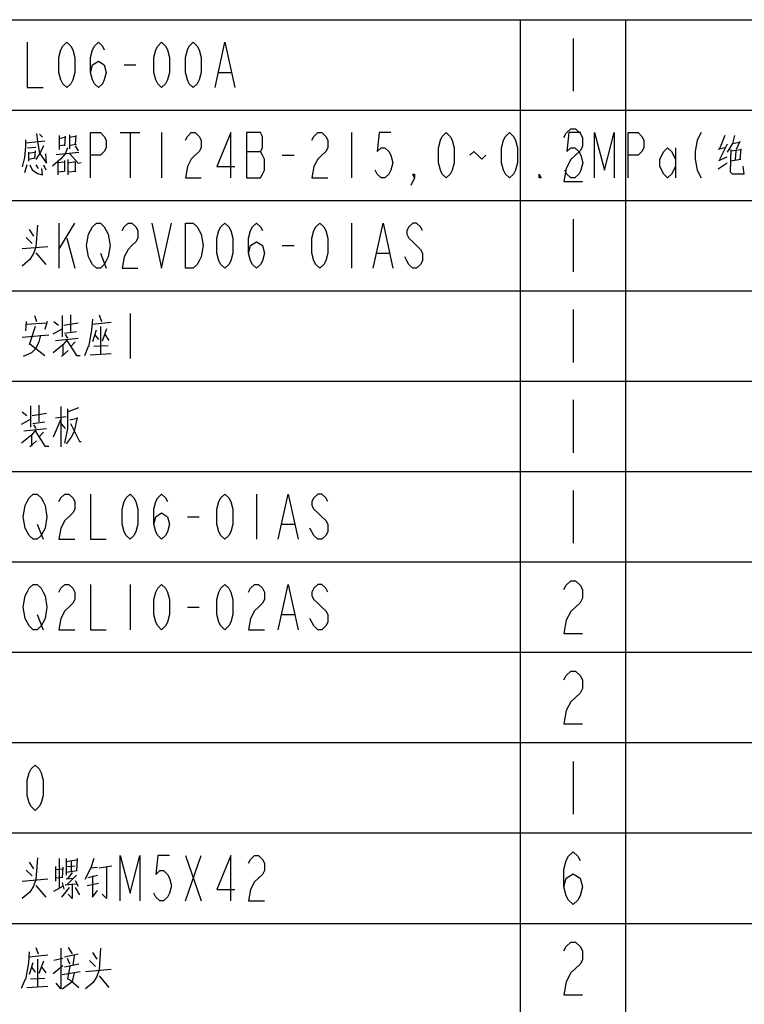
# Model space of a CAD drawing. Header units: millimetres. Extents: x 0 to 5902, y 0 to 4136.
# Tile 56 of 59: x 5178 to 5418, y 3453 to 3780. Entities that reach past the tile are written whole.
import ezdxf

# ---------------------------------------------------------------- set-up
doc = ezdxf.new("R2010")
doc.units = ezdxf.units.MM
doc.header["$LTSCALE"] = 81.675
doc.layers.get('0').update_dxf_attribs({"linetype": 'CONTINUOUS'})
doc.layers.add('010008340000_DXF_TABLE', color=7, linetype='CONTINUOUS')

# ---------------------------------------------------------------- blocks, each defined once
blk = doc.blocks.new('TABLE_BL0', base_point=(5418.04, 2054.83))
at = {"layer": '010008340000_DXF_TABLE', "color": 2, "linetype": 'Continuous'}
for p, q in [((4934.17, 3780.25), (5894.17, 3780.25)), ((5344.17, 330.25), (5344.17, 3780.25)), ((5379.17, 330.25), (5379.17, 3780.25)), ((4934.17, 3750.25), (5894.17, 3750.25)), ((4934.17, 3720.25), (5894.17, 3720.25)), ((4934.17, 3690.25), (5894.17, 3690.25)), ((4934.17, 3660.25), (5894.17, 3660.25)), ((4934.17, 3630.25), (5894.17, 3630.25)), ((4934.17, 3600.25), (5894.17, 3600.25)), ((4934.17, 3570.25), (5894.17, 3570.25)), ((4934.17, 3540.25), (5894.17, 3540.25)), ((4934.17, 3510.25), (5894.17, 3510.25)), ((4934.17, 3480.25), (5894.17, 3480.25))]:
    blk.add_line(p, q, dxfattribs=at)
at = {"layer": '010008340000_DXF_TABLE', "color": 5, "linetype": 'Continuous'}
for p, q in [((5361.67, 3774), (5361.67, 3756.5)), ((5212.58, 3765.25), (5216.51, 3765.25)), ((5244.08, 3762.75), (5248.01, 3762.75)), ((5211.26, 3742.75), (5217.83, 3742.75)), ((5214.54, 3742.75), (5214.54, 3727.75)), ((5225.04, 3742.75), (5225.04, 3727.75)), ((5288.04, 3742.75), (5288.04, 3727.75)), ((5179.79, 3739.37), (5186.29, 3740.09)), ((5184.54, 3742.27), (5185.54, 3741.3)), ((5191.04, 3741.79), (5191.04, 3737.19)), ((5191.04, 3740.82), (5192.79, 3741.3)), ((5193.04, 3741.54), (5192.79, 3738.4)), ((5194.54, 3737.43), (5194.54, 3742.03)), ((5194.54, 3741.3), (5196.29, 3741.54)), ((5196.54, 3741.79), (5196.29, 3738.88)), ((5412.04, 3741.79), (5410.29, 3737.43)), ((5414.54, 3739.13), (5416.79, 3739.61)), ((5417.04, 3739.85), (5415.79, 3737.19)), ((5180.54, 3737.67), (5183.29, 3737.92)), ((5180.79, 3735.98), (5182.79, 3736.22)), ((5180.79, 3736.22), (5180.79, 3733.32)), ((5183.04, 3736.71), (5182.79, 3734.29)), ((5190.04, 3735.5), (5197.54, 3736.22)), ((5193.04, 3738.64), (5191.04, 3738.4)), ((5194.54, 3738.64), (5196.79, 3738.88)), ((5196.29, 3738.4), (5197.29, 3736.71)), ((5253.26, 3736.5), (5257.86, 3736.5)), ((5395.67, 3737.75), (5395.67, 3727.75)), ((5412.04, 3737.67), (5409.79, 3737.19)), ((5412.79, 3738.88), (5410.29, 3733.8)), ((5414.04, 3736.71), (5417.29, 3737.19)), ((5415.54, 3733.8), (5415.79, 3736.71)), ((5417.29, 3737.43), (5417.04, 3733.8)), ((5183.04, 3734.29), (5180.79, 3733.8)), ((5190.54, 3732.83), (5192.79, 3733.08)), ((5190.54, 3733.08), (5190.54, 3728.72)), ((5192.79, 3733.56), (5192.79, 3729.93)), ((5194.04, 3728.72), (5194.04, 3733.8)), ((5196.29, 3733.08), (5194.04, 3732.59)), ((5196.29, 3733.08), (5196.29, 3729.93)), ((5265.08, 3735.25), (5269.01, 3735.25)), ((5410.04, 3733.56), (5412.79, 3734.77)), ((5417.29, 3733.8), (5414.04, 3733.32)), ((5180.29, 3732.11), (5179.54, 3729.45)), ((5183.29, 3732.11), (5184.04, 3730.9)), ((5185.54, 3728.72), (5185.29, 3730.9)), ((5185.79, 3732.11), (5186.54, 3730.42)), ((5190.54, 3729.69), (5192.79, 3729.93)), ((5194.04, 3729.69), (5196.54, 3729.93)), ((5412.79, 3732.59), (5409.79, 3730.66)), ((5361.67, 3714), (5361.67, 3696.5)), ((5181.04, 3710.58), (5182.54, 3708.4)), ((5190.92, 3712.75), (5190.92, 3697.75)), ((5190.92, 3704), (5196.17, 3712.75)), ((5288.04, 3712.75), (5288.04, 3697.75)), ((5182.04, 3705.98), (5180.04, 3707.92)), ((5193.54, 3707.75), (5196.17, 3697.75)), ((5178.79, 3704.29), (5187.29, 3705.01)), ((5265.08, 3705.25), (5269.01, 3705.25)), ((5183.29, 3702.84), (5186.54, 3698.96)), ((5204.7, 3702.75), (5206.67, 3697.75)), ((5296.58, 3702.75), (5300.51, 3702.75)), ((5361.67, 3684), (5361.67, 3666.5)), ((5182.79, 3682.03), (5183.54, 3680.09)), ((5192.04, 3682.03), (5192.04, 3675.01)), ((5194.79, 3682.27), (5194.79, 3676.71)), ((5204.29, 3682.27), (5205.04, 3680.09)), ((5214.54, 3682.75), (5214.54, 3667.75)), ((5180.04, 3680.09), (5179.79, 3676.95)), ((5180.04, 3679.13), (5187.04, 3679.61)), ((5183.04, 3678.4), (5181.04, 3672.35)), ((5187.04, 3680.09), (5186.29, 3677.43)), ((5189.04, 3675.98), (5192.04, 3677.67)), ((5189.29, 3680.09), (5190.79, 3678.88)), ((5192.54, 3678.88), (5197.29, 3679.61)), ((5202.04, 3679.13), (5208.29, 3679.85)), ((5204.79, 3678.4), (5204.79, 3669.21)), ((5206.79, 3677.67), (5205.29, 3673.56)), ((5187.54, 3675.5), (5178.79, 3674.77)), ((5189.79, 3673.8), (5197.29, 3674.53)), ((5192.79, 3676.22), (5196.79, 3676.71)), ((5193.04, 3675.74), (5193.79, 3674.53)), ((5203.29, 3677.19), (5202.04, 3673.32)), ((5202.79, 3675.74), (5204.04, 3674.04)), ((5206.04, 3675.98), (5207.54, 3673.8)), ((5181.29, 3672.59), (5186.29, 3668.72)), ((5192.29, 3672.35), (5192.29, 3668.72)), ((5196.29, 3673.32), (5194.79, 3671.63)), ((5199.54, 3668.72), (5200.79, 3671.87)), ((5202.54, 3671.87), (5207.29, 3672.11)), ((5191.79, 3668.48), (5194.04, 3670.42)), ((5201.29, 3668.96), (5208.29, 3669.45)), ((5181.54, 3652.03), (5181.54, 3645.01)), ((5184.29, 3652.27), (5184.29, 3646.71)), ((5191.54, 3651.79), (5191.54, 3638.48)), ((5193.79, 3650.09), (5197.54, 3651.54)), ((5361.67, 3654), (5361.67, 3636.5)), ((5178.79, 3650.09), (5180.29, 3648.88)), ((5182.04, 3648.88), (5186.79, 3649.61)), ((5193.29, 3648.4), (5189.79, 3647.92)), ((5178.54, 3645.98), (5181.54, 3647.67)), ((5182.29, 3646.22), (5186.29, 3646.71)), ((5182.54, 3645.74), (5183.29, 3644.53)), ((5191.54, 3647.67), (5189.04, 3641.63)), ((5191.54, 3646.22), (5193.04, 3644.53)), ((5194.54, 3647.43), (5197.04, 3647.92)), ((5179.29, 3643.8), (5186.79, 3644.53)), ((5181.79, 3642.35), (5181.79, 3638.72)), ((5185.79, 3643.32), (5184.29, 3641.63)), ((5181.29, 3638.48), (5183.54, 3640.42)), ((5256.54, 3622.75), (5256.54, 3607.75)), ((5361.67, 3624), (5361.67, 3606.5)), ((5233.58, 3615.25), (5237.51, 3615.25)), ((5183.7, 3612.75), (5185.67, 3607.75)), ((5265.08, 3612.75), (5269.01, 3612.75)), ((5214.54, 3592.75), (5214.54, 3577.75)), ((5183.7, 3582.75), (5185.67, 3577.75)), ((5233.58, 3585.25), (5237.51, 3585.25)), ((5265.08, 3582.75), (5269.01, 3582.75)), ((5361.67, 3534), (5361.67, 3516.5)), ((5191.04, 3501.79), (5191.04, 3491.87)), ((5193.29, 3501.79), (5193.29, 3496.22)), ((5193.29, 3500.82), (5196.79, 3501.3)), ((5195.04, 3501.06), (5195.04, 3497.43)), ((5197.04, 3501.79), (5196.79, 3497.67)), ((5232.92, 3502.75), (5238.17, 3487.75)), ((5232.92, 3487.75), (5238.17, 3502.75)), ((5182.04, 3495.98), (5180.04, 3497.92)), ((5181.04, 3500.58), (5182.54, 3498.4)), ((5189.79, 3499.13), (5189.79, 3494.29)), ((5189.79, 3498.16), (5192.29, 3498.4)), ((5192.29, 3498.88), (5192.04, 3495.5)), ((5197.04, 3497.67), (5193.29, 3497.19)), ((5193.54, 3499.13), (5196.29, 3499.37)), ((5201.54, 3498.64), (5203.79, 3498.88)), ((5204.29, 3498.64), (5208.54, 3499.37)), ((5178.79, 3494.29), (5187.29, 3495.01)), ((5192.29, 3495.5), (5189.79, 3495.25)), ((5193.29, 3495.01), (5195.79, 3495.25)), ((5196.79, 3496.22), (5193.54, 3493.08)), ((5195.29, 3497.19), (5193.79, 3495.01)), ((5196.29, 3494.53), (5197.29, 3492.59)), ((5200.54, 3495.5), (5203.79, 3496.22)), ((5183.29, 3492.83), (5186.54, 3488.96)), ((5189.29, 3490.9), (5192.29, 3492.59)), ((5194.29, 3492.11), (5191.79, 3488.96)), ((5192.04, 3493.8), (5192.54, 3491.63)), ((5193.04, 3493.08), (5196.79, 3493.32)), ((5196.29, 3492.11), (5197.79, 3489.69)), ((5200.29, 3492.83), (5204.04, 3493.56)), ((5183.29, 3472.27), (5184.04, 3470.09)), ((5194.04, 3472.27), (5195.29, 3470.09)), ((5181.04, 3469.13), (5187.29, 3469.85)), ((5183.79, 3468.4), (5183.79, 3459.21)), ((5192.29, 3468.64), (5189.29, 3467.92)), ((5192.79, 3469.13), (5197.29, 3470.09)), ((5194.54, 3466.71), (5193.79, 3468.64)), ((5196.04, 3469.61), (5195.54, 3466.22)), ((5202.04, 3470.58), (5203.54, 3468.4)), ((5182.29, 3467.19), (5181.04, 3463.32)), ((5181.79, 3465.74), (5183.04, 3464.04)), ((5185.79, 3467.67), (5184.29, 3463.56)), ((5185.04, 3465.98), (5186.54, 3463.8)), ((5189.04, 3463.56), (5192.29, 3466.22)), ((5197.54, 3466.71), (5192.79, 3465.74)), ((5194.54, 3465.98), (5193.79, 3461.87)), ((5199.79, 3464.29), (5208.29, 3465.01)), ((5203.04, 3465.98), (5201.04, 3467.92)), ((5178.54, 3458.72), (5179.79, 3461.87)), ((5181.54, 3461.87), (5186.29, 3462.11)), ((5192.04, 3463.32), (5198.04, 3464.29)), ((5195.04, 3461.14), (5193.79, 3461.87)), ((5196.04, 3463.8), (5195.29, 3460.9)), ((5204.29, 3462.84), (5207.54, 3458.96)), ((5180.29, 3458.96), (5187.29, 3459.45)), ((5195.04, 3461.14), (5197.54, 3458.96))]:
    blk.add_line(p, q, dxfattribs=at)
for points in [[(5180.42, 3772.75), (5180.42, 3757.75), (5185.67, 3757.75)], [(5193.54, 3757.75), (5192.23, 3759), (5191.58, 3760.25), (5190.92, 3762.75), (5190.92, 3767.75), (5191.58, 3770.25), (5192.23, 3771.5), (5193.54, 3772.75), (5194.86, 3771.5), (5195.51, 3770.25), (5196.17, 3767.75), (5196.17, 3762.75), (5195.51, 3760.25), (5194.86, 3759), (5193.54, 3757.75)], [(5201.42, 3762.75), (5202.08, 3765.25), (5204.04, 3766.5), (5206.01, 3765.25), (5206.67, 3762.75), (5206.01, 3760.25), (5205.36, 3759), (5204.04, 3757.75), (5202.73, 3759), (5202.08, 3760.25), (5201.42, 3762.75), (5201.42, 3767.75), (5202.08, 3770.25), (5202.73, 3771.5), (5204.04, 3772.75), (5205.36, 3771.5), (5206.01, 3770.25)], [(5225.04, 3757.75), (5223.73, 3759), (5223.08, 3760.25), (5222.42, 3762.75), (5222.42, 3767.75), (5223.08, 3770.25), (5223.73, 3771.5), (5225.04, 3772.75), (5226.36, 3771.5), (5227.01, 3770.25), (5227.67, 3767.75), (5227.67, 3762.75), (5227.01, 3760.25), (5226.36, 3759), (5225.04, 3757.75)], [(5235.54, 3757.75), (5234.23, 3759), (5233.58, 3760.25), (5232.92, 3762.75), (5232.92, 3767.75), (5233.58, 3770.25), (5234.23, 3771.5), (5235.54, 3772.75), (5236.86, 3771.5), (5237.51, 3770.25), (5238.17, 3767.75), (5238.17, 3762.75), (5237.51, 3760.25), (5236.86, 3759), (5235.54, 3757.75)], [(5242.76, 3757.75), (5246.04, 3772.75), (5249.33, 3757.75)], [(5201.42, 3727.75), (5201.42, 3742.75), (5204.7, 3742.75), (5206.01, 3741.5), (5206.67, 3740.25), (5206.67, 3737.75), (5206.01, 3736.5), (5204.7, 3735.25), (5201.42, 3735.25)], [(5232.92, 3740.25), (5233.58, 3741.5), (5234.89, 3742.75), (5236.2, 3742.75), (5237.51, 3741.5), (5238.17, 3740.25), (5238.17, 3737.75), (5237.51, 3736.5), (5236.2, 3735.25), (5234.89, 3734), (5233.58, 3731.5), (5232.92, 3727.75), (5238.17, 3727.75)], [(5248.01, 3727.75), (5248.01, 3742.75), (5243.42, 3731.5), (5249.33, 3731.5)], [(5253.26, 3742.75), (5253.26, 3727.75), (5257.86, 3727.75), (5258.51, 3729), (5259.17, 3730.25), (5259.17, 3734), (5258.51, 3735.25), (5257.86, 3736.5), (5258.51, 3737.75), (5258.51, 3741.5), (5257.86, 3742.75), (5253.26, 3742.75)], [(5274.92, 3740.25), (5275.58, 3741.5), (5276.89, 3742.75), (5278.2, 3742.75), (5279.51, 3741.5), (5280.17, 3740.25), (5280.17, 3737.75), (5279.51, 3736.5), (5278.2, 3735.25), (5276.89, 3734), (5275.58, 3731.5), (5274.92, 3727.75), (5280.17, 3727.75)], [(5301.17, 3742.75), (5297.23, 3742.75), (5296.58, 3736.5), (5297.89, 3737.75), (5299.2, 3737.75), (5300.51, 3736.5), (5301.17, 3735.25), (5301.83, 3732.75), (5301.17, 3730.25), (5300.51, 3729), (5299.2, 3727.75), (5297.89, 3727.75), (5296.58, 3729), (5295.92, 3730.25)], [(5319.54, 3727.75), (5318.23, 3729), (5317.58, 3730.25), (5316.92, 3732.75), (5316.92, 3737.75), (5317.58, 3740.25), (5318.23, 3741.5), (5319.54, 3742.75), (5320.86, 3741.5), (5321.51, 3740.25), (5322.17, 3737.75), (5322.17, 3732.75), (5321.51, 3730.25), (5320.86, 3729), (5319.54, 3727.75)], [(5340.54, 3727.75), (5339.23, 3729), (5338.57, 3730.25), (5337.92, 3732.75), (5337.92, 3737.75), (5338.57, 3740.25), (5339.23, 3741.5), (5340.54, 3742.75), (5341.86, 3741.5), (5342.51, 3740.25), (5343.17, 3737.75), (5343.17, 3732.75), (5342.51, 3730.25), (5341.86, 3729), (5340.54, 3727.75)], [(5358.61, 3741.09), (5359.37, 3742.55), (5360.9, 3744), (5362.43, 3744), (5363.97, 3742.55), (5364.73, 3741.09), (5364.73, 3738.17), (5363.97, 3736.71), (5362.43, 3735.25), (5360.9, 3733.8), (5359.37, 3730.88), (5358.61, 3726.5), (5364.73, 3726.5)], [(5364.17, 3742.75), (5360.23, 3742.75), (5359.58, 3736.5), (5360.89, 3737.75), (5362.2, 3737.75), (5363.51, 3736.5), (5364.17, 3735.25), (5364.83, 3732.75), (5364.17, 3730.25), (5363.51, 3729), (5362.2, 3727.75), (5360.89, 3727.75), (5359.58, 3729), (5358.92, 3730.25)], [(5368.76, 3727.75), (5368.76, 3742.75), (5372.04, 3730.25), (5375.33, 3742.75), (5375.33, 3727.75)], [(5379.92, 3727.75), (5379.92, 3742.75), (5383.2, 3742.75), (5384.51, 3741.5), (5385.17, 3740.25), (5385.17, 3737.75), (5384.51, 3736.5), (5383.2, 3735.25), (5379.92, 3735.25)], [(5404.2, 3742.75), (5402.89, 3740.25), (5402.23, 3736.5), (5402.23, 3734), (5402.89, 3730.25), (5404.2, 3727.75)], [(5179.79, 3740.33), (5179.79, 3738.16), (5179.54, 3734.53), (5178.79, 3731.38)], [(5183.54, 3742.51), (5183.79, 3739.85), (5184.54, 3735.98), (5186.79, 3732.59), (5186.54, 3735.74)], [(5415.29, 3741.79), (5414.54, 3739.13), (5412.79, 3736.22)], [(5185.79, 3738.4), (5184.79, 3736.22), (5183.29, 3733.8)], [(5193.79, 3737.67), (5193.04, 3735.74), (5191.54, 3734.04), (5188.79, 3731.63)], [(5327.42, 3735.25), (5328.73, 3736.5), (5330.04, 3735.25), (5331.36, 3734), (5332.67, 3735.25)], [(5395.67, 3731.5), (5394.36, 3729), (5393.04, 3727.75), (5391.73, 3729), (5390.42, 3731.5), (5390.42, 3734), (5391.73, 3736.5), (5393.04, 3737.75), (5394.36, 3736.5), (5395.67, 3734)], [(5414.04, 3737.19), (5413.79, 3729.69), (5414.54, 3728.96)], [(5194.54, 3735.74), (5197.29, 3732.59), (5198.29, 3732.83)], [(5181.29, 3732.11), (5182.04, 3730.42), (5183.79, 3729.21), (5185.54, 3728.72)], [(5418.04, 3731.63), (5418.29, 3728.96), (5414.54, 3728.96)], [(5309.04, 3727.75), (5308.39, 3729), (5309.04, 3729), (5309.04, 3727.75), (5307.73, 3725.25)], [(5351.04, 3727.75), (5350.39, 3727.75), (5350.39, 3729), (5351.04, 3727.75)], [(5183.79, 3712.03), (5183.29, 3704.77), (5182.54, 3702.59), (5181.29, 3700.66), (5178.79, 3698.48)], [(5206.67, 3700.25), (5206.01, 3699), (5204.7, 3697.75), (5203.39, 3697.75), (5202.08, 3699), (5201.42, 3700.25), (5200.76, 3701.5), (5200.11, 3705.25), (5200.76, 3709), (5201.42, 3710.25), (5202.08, 3711.5), (5203.39, 3712.75), (5204.7, 3712.75), (5206.01, 3711.5), (5206.67, 3710.25), (5207.33, 3709), (5207.98, 3705.25), (5207.33, 3701.5), (5206.67, 3700.25)], [(5211.92, 3710.25), (5212.58, 3711.5), (5213.89, 3712.75), (5215.2, 3712.75), (5216.51, 3711.5), (5217.17, 3710.25), (5217.17, 3707.75), (5216.51, 3706.5), (5215.2, 3705.25), (5213.89, 3704), (5212.58, 3701.5), (5211.92, 3697.75), (5217.17, 3697.75)], [(5221.76, 3712.75), (5225.04, 3697.75), (5228.33, 3712.75)], [(5232.92, 3712.75), (5235.54, 3712.75), (5236.86, 3711.5), (5237.51, 3710.25), (5238.17, 3709), (5238.83, 3705.25), (5238.17, 3701.5), (5237.51, 3700.25), (5236.86, 3699), (5235.54, 3697.75), (5232.92, 3697.75), (5232.92, 3712.75)], [(5246.04, 3697.75), (5244.73, 3699), (5244.08, 3700.25), (5243.42, 3702.75), (5243.42, 3707.75), (5244.08, 3710.25), (5244.73, 3711.5), (5246.04, 3712.75), (5247.36, 3711.5), (5248.01, 3710.25), (5248.67, 3707.75), (5248.67, 3702.75), (5248.01, 3700.25), (5247.36, 3699), (5246.04, 3697.75)], [(5253.92, 3702.75), (5254.58, 3705.25), (5256.54, 3706.5), (5258.51, 3705.25), (5259.17, 3702.75), (5258.51, 3700.25), (5257.86, 3699), (5256.54, 3697.75), (5255.23, 3699), (5254.58, 3700.25), (5253.92, 3702.75), (5253.92, 3707.75), (5254.58, 3710.25), (5255.23, 3711.5), (5256.54, 3712.75), (5257.86, 3711.5), (5258.51, 3710.25)], [(5277.54, 3697.75), (5276.23, 3699), (5275.58, 3700.25), (5274.92, 3702.75), (5274.92, 3707.75), (5275.58, 3710.25), (5276.23, 3711.5), (5277.54, 3712.75), (5278.86, 3711.5), (5279.51, 3710.25), (5280.17, 3707.75), (5280.17, 3702.75), (5279.51, 3700.25), (5278.86, 3699), (5277.54, 3697.75)], [(5295.26, 3697.75), (5298.54, 3712.75), (5301.83, 3697.75)], [(5311.67, 3710.25), (5311.01, 3711.5), (5309.7, 3712.75), (5308.39, 3712.75), (5307.08, 3711.5), (5306.42, 3710.25), (5306.42, 3709), (5307.08, 3707.75), (5308.39, 3706.5), (5309.7, 3705.25), (5311.01, 3704), (5311.67, 3702.75), (5311.67, 3700.25), (5311.01, 3699), (5309.7, 3697.75), (5308.39, 3697.75), (5307.08, 3699), (5306.42, 3700.25), (5305.76, 3701.5)], [(5202.04, 3680.82), (5201.79, 3677.19), (5200.79, 3671.63)], [(5184.79, 3675.5), (5184.29, 3673.32), (5183.29, 3671.14)], [(5183.29, 3671.14), (5181.79, 3669.69), (5179.04, 3668.48)], [(5193.79, 3674.04), (5192.29, 3672.35), (5189.04, 3669.69)], [(5193.54, 3673.8), (5196.79, 3668.72), (5198.04, 3668.72)], [(5193.79, 3651.06), (5193.79, 3644.53), (5192.79, 3639.69)], [(5197.04, 3648.16), (5196.04, 3643.56), (5195.04, 3641.63), (5193.29, 3639.45)], [(5194.79, 3646.22), (5197.79, 3640.17), (5198.29, 3640.17)], [(5183.29, 3644.04), (5181.79, 3642.35), (5178.54, 3639.69)], [(5183.04, 3643.8), (5186.29, 3638.72), (5187.54, 3638.72)], [(5185.67, 3610.25), (5185.01, 3609), (5183.7, 3607.75), (5182.39, 3607.75), (5181.08, 3609), (5180.42, 3610.25), (5179.76, 3611.5), (5179.11, 3615.25), (5179.76, 3619), (5180.42, 3620.25), (5181.08, 3621.5), (5182.39, 3622.75), (5183.7, 3622.75), (5185.01, 3621.5), (5185.67, 3620.25), (5186.33, 3619), (5186.98, 3615.25), (5186.33, 3611.5), (5185.67, 3610.25)], [(5190.92, 3620.25), (5191.58, 3621.5), (5192.89, 3622.75), (5194.2, 3622.75), (5195.51, 3621.5), (5196.17, 3620.25), (5196.17, 3617.75), (5195.51, 3616.5), (5194.2, 3615.25), (5192.89, 3614), (5191.58, 3611.5), (5190.92, 3607.75), (5196.17, 3607.75)], [(5201.42, 3622.75), (5201.42, 3607.75), (5206.67, 3607.75)], [(5214.54, 3607.75), (5213.23, 3609), (5212.58, 3610.25), (5211.92, 3612.75), (5211.92, 3617.75), (5212.58, 3620.25), (5213.23, 3621.5), (5214.54, 3622.75), (5215.86, 3621.5), (5216.51, 3620.25), (5217.17, 3617.75), (5217.17, 3612.75), (5216.51, 3610.25), (5215.86, 3609), (5214.54, 3607.75)], [(5222.42, 3612.75), (5223.08, 3615.25), (5225.04, 3616.5), (5227.01, 3615.25), (5227.67, 3612.75), (5227.01, 3610.25), (5226.36, 3609), (5225.04, 3607.75), (5223.73, 3609), (5223.08, 3610.25), (5222.42, 3612.75), (5222.42, 3617.75), (5223.08, 3620.25), (5223.73, 3621.5), (5225.04, 3622.75), (5226.36, 3621.5), (5227.01, 3620.25)], [(5246.04, 3607.75), (5244.73, 3609), (5244.08, 3610.25), (5243.42, 3612.75), (5243.42, 3617.75), (5244.08, 3620.25), (5244.73, 3621.5), (5246.04, 3622.75), (5247.36, 3621.5), (5248.01, 3620.25), (5248.67, 3617.75), (5248.67, 3612.75), (5248.01, 3610.25), (5247.36, 3609), (5246.04, 3607.75)], [(5263.76, 3607.75), (5267.04, 3622.75), (5270.33, 3607.75)], [(5280.17, 3620.25), (5279.51, 3621.5), (5278.2, 3622.75), (5276.89, 3622.75), (5275.58, 3621.5), (5274.92, 3620.25), (5274.92, 3619), (5275.58, 3617.75), (5276.89, 3616.5), (5278.2, 3615.25), (5279.51, 3614), (5280.17, 3612.75), (5280.17, 3610.25), (5279.51, 3609), (5278.2, 3607.75), (5276.89, 3607.75), (5275.58, 3609), (5274.92, 3610.25), (5274.26, 3611.5)], [(5185.67, 3580.25), (5185.01, 3579), (5183.7, 3577.75), (5182.39, 3577.75), (5181.08, 3579), (5180.42, 3580.25), (5179.76, 3581.5), (5179.11, 3585.25), (5179.76, 3589), (5180.42, 3590.25), (5181.08, 3591.5), (5182.39, 3592.75), (5183.7, 3592.75), (5185.01, 3591.5), (5185.67, 3590.25), (5186.33, 3589), (5186.98, 3585.25), (5186.33, 3581.5), (5185.67, 3580.25)], [(5190.92, 3590.25), (5191.58, 3591.5), (5192.89, 3592.75), (5194.2, 3592.75), (5195.51, 3591.5), (5196.17, 3590.25), (5196.17, 3587.75), (5195.51, 3586.5), (5194.2, 3585.25), (5192.89, 3584), (5191.58, 3581.5), (5190.92, 3577.75), (5196.17, 3577.75)], [(5201.42, 3592.75), (5201.42, 3577.75), (5206.67, 3577.75)], [(5225.04, 3577.75), (5223.73, 3579), (5223.08, 3580.25), (5222.42, 3582.75), (5222.42, 3587.75), (5223.08, 3590.25), (5223.73, 3591.5), (5225.04, 3592.75), (5226.36, 3591.5), (5227.01, 3590.25), (5227.67, 3587.75), (5227.67, 3582.75), (5227.01, 3580.25), (5226.36, 3579), (5225.04, 3577.75)], [(5246.04, 3577.75), (5244.73, 3579), (5244.08, 3580.25), (5243.42, 3582.75), (5243.42, 3587.75), (5244.08, 3590.25), (5244.73, 3591.5), (5246.04, 3592.75), (5247.36, 3591.5), (5248.01, 3590.25), (5248.67, 3587.75), (5248.67, 3582.75), (5248.01, 3580.25), (5247.36, 3579), (5246.04, 3577.75)], [(5253.92, 3590.25), (5254.58, 3591.5), (5255.89, 3592.75), (5257.2, 3592.75), (5258.51, 3591.5), (5259.17, 3590.25), (5259.17, 3587.75), (5258.51, 3586.5), (5257.2, 3585.25), (5255.89, 3584), (5254.58, 3581.5), (5253.92, 3577.75), (5259.17, 3577.75)], [(5263.76, 3577.75), (5267.04, 3592.75), (5270.33, 3577.75)], [(5280.17, 3590.25), (5279.51, 3591.5), (5278.2, 3592.75), (5276.89, 3592.75), (5275.58, 3591.5), (5274.92, 3590.25), (5274.92, 3589), (5275.58, 3587.75), (5276.89, 3586.5), (5278.2, 3585.25), (5279.51, 3584), (5280.17, 3582.75), (5280.17, 3580.25), (5279.51, 3579), (5278.2, 3577.75), (5276.89, 3577.75), (5275.58, 3579), (5274.92, 3580.25), (5274.26, 3581.5)], [(5358.61, 3591.09), (5359.37, 3592.55), (5360.9, 3594), (5362.43, 3594), (5363.97, 3592.55), (5364.73, 3591.09), (5364.73, 3588.17), (5363.97, 3586.71), (5362.43, 3585.25), (5360.9, 3583.8), (5359.37, 3580.88), (5358.61, 3576.5), (5364.73, 3576.5)], [(5358.61, 3561.09), (5359.37, 3562.55), (5360.9, 3564), (5362.43, 3564), (5363.97, 3562.55), (5364.73, 3561.09), (5364.73, 3558.17), (5363.97, 3556.71), (5362.43, 3555.25), (5360.9, 3553.8), (5359.37, 3550.88), (5358.61, 3546.5), (5364.73, 3546.5)], [(5183.04, 3517.75), (5181.73, 3519), (5181.08, 3520.25), (5180.42, 3522.75), (5180.42, 3527.75), (5181.08, 3530.25), (5181.73, 3531.5), (5183.04, 3532.75), (5184.36, 3531.5), (5185.01, 3530.25), (5185.67, 3527.75), (5185.67, 3522.75), (5185.01, 3520.25), (5184.36, 3519), (5183.04, 3517.75)], [(5183.79, 3502.03), (5183.29, 3494.77), (5182.54, 3492.59), (5181.29, 3490.66), (5178.79, 3488.48)], [(5202.54, 3501.79), (5201.54, 3498.64), (5199.54, 3494.77)], [(5211.26, 3487.75), (5211.26, 3502.75), (5214.54, 3490.25), (5217.83, 3502.75), (5217.83, 3487.75)], [(5227.67, 3502.75), (5223.73, 3502.75), (5223.08, 3496.5), (5224.39, 3497.75), (5225.7, 3497.75), (5227.01, 3496.5), (5227.67, 3495.25), (5228.33, 3492.75), (5227.67, 3490.25), (5227.01, 3489), (5225.7, 3487.75), (5224.39, 3487.75), (5223.08, 3489), (5222.42, 3490.25)], [(5248.01, 3487.75), (5248.01, 3502.75), (5243.42, 3491.5), (5249.33, 3491.5)], [(5253.92, 3500.25), (5254.58, 3501.5), (5255.89, 3502.75), (5257.2, 3502.75), (5258.51, 3501.5), (5259.17, 3500.25), (5259.17, 3497.75), (5258.51, 3496.5), (5257.2, 3495.25), (5255.89, 3494), (5254.58, 3491.5), (5253.92, 3487.75), (5259.17, 3487.75)], [(5358.61, 3492.34), (5359.37, 3495.25), (5361.67, 3496.71), (5363.97, 3495.25), (5364.73, 3492.34), (5363.97, 3489.42), (5363.2, 3487.96), (5361.67, 3486.5), (5360.14, 3487.96), (5359.37, 3489.42), (5358.61, 3492.34), (5358.61, 3498.17), (5359.37, 3501.09), (5360.14, 3502.55), (5361.67, 3504), (5363.2, 3502.55), (5363.97, 3501.09)], [(5206.79, 3499.13), (5206.79, 3488.48), (5205.29, 3489.93)], [(5202.04, 3495.98), (5202.04, 3488.96), (5203.79, 3491.14)], [(5195.29, 3493.32), (5195.29, 3488.48), (5194.04, 3489.93)], [(5191.54, 3472.03), (5191.54, 3458.48), (5190.04, 3460.42)], [(5204.79, 3472.03), (5204.29, 3464.77), (5203.54, 3462.59), (5202.29, 3460.66), (5199.79, 3458.48)], [(5358.61, 3471.09), (5359.37, 3472.55), (5360.9, 3474), (5362.43, 3474), (5363.97, 3472.55), (5364.73, 3471.09), (5364.73, 3468.17), (5363.97, 3466.71), (5362.43, 3465.25), (5360.9, 3463.8), (5359.37, 3460.88), (5358.61, 3456.5), (5364.73, 3456.5)], [(5181.04, 3470.82), (5180.79, 3467.19), (5179.79, 3461.63)], [(5192.04, 3458.48), (5194.04, 3459.93), (5195.29, 3460.9)]]:
    blk.add_lwpolyline(points, dxfattribs=at)

msp = doc.modelspace()

# ---------------------------------------------------------------- block references
msp.add_blockref('TABLE_BL0', (5418.044, 2054.831))

doc.saveas('drawing.dxf')
